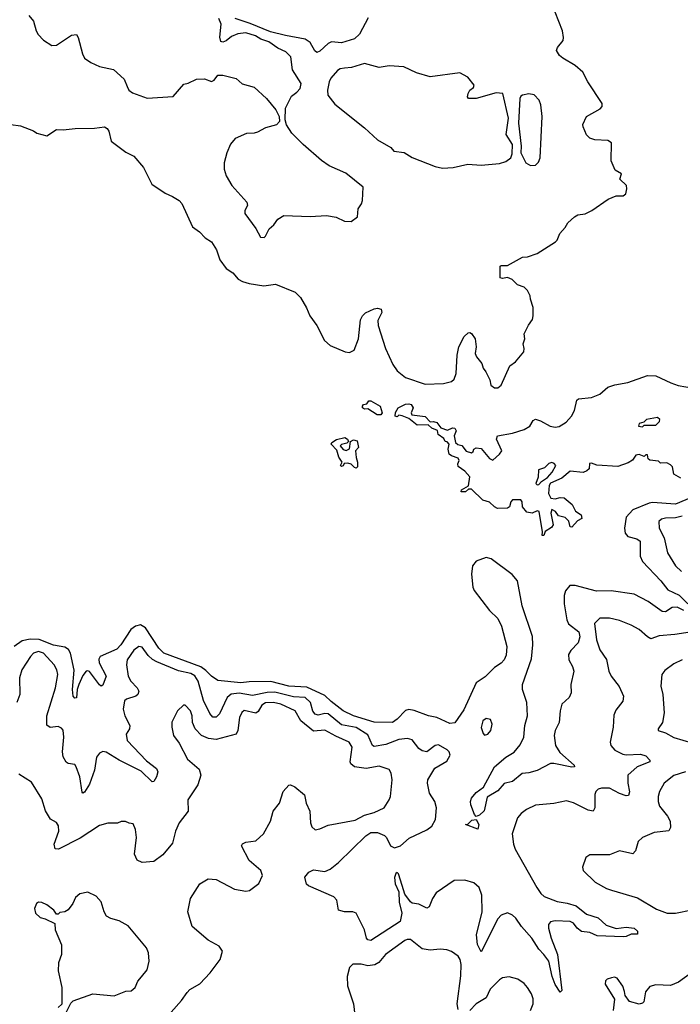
# Model space of a CAD drawing. Extents: x 2220333 to 2384341, y 721037 to 894043.
# Tile 219 of 256: x 2284450 to 2288464, y 858312 to 864293. Entities that reach past the tile are written whole.
import ezdxf

# ---------------------------------------------------------------- set-up
doc = ezdxf.new("R2010")
doc.units = 0

msp = doc.modelspace()

# ---------------------------------------------------------------- linework, layer by layer
at = {"layer": '0CON10XD'}
for points in [[(2284396.1, 863656.1), (2284455, 863647.5), (2284535, 863617.5), (2284555, 863603.3), (2284615, 863586.7), (2284675, 863626.7), (2284715, 863623.3), (2284788.3, 863631.7), (2284905, 863634.2), (2284965, 863643.3), (2284981.7, 863631.7), (2284991.2, 863615), (2285006.7, 863555), (2285095, 863488.8), (2285143.9, 863463.9), (2285203.3, 863395), (2285252.5, 863295), (2285335, 863240), (2285379.5, 863219.5), (2285418.8, 863195), (2285436.3, 863176.3), (2285500.8, 863035), (2285542, 863005), (2285577.7, 862967.7), (2285615, 862943.3), (2285645.7, 862895), (2285666.9, 862835), (2285705, 862782.5), (2285745.8, 862755), (2285778, 862718), (2285805, 862703.3), (2285845, 862690), (2285934.1, 862675.9), (2286005, 862686.2), (2286125, 862637.5), (2286157.5, 862605), (2286193.6, 862543.6), (2286213.8, 862495), (2286256, 862435), (2286302, 862345), (2286336.2, 862315), (2286427.5, 862275), (2286455, 862272.2), (2286482.5, 862285), (2286509.2, 862355), (2286520.3, 862469.7), (2286533.3, 862495), (2286552.5, 862512.5), (2286605, 862536), (2286625, 862540), (2286646.7, 862535), (2286650, 862515), (2286625.7, 862465), (2286628, 862435), (2286672.9, 862295), (2286718.1, 862198.1), (2286745, 862160), (2286795, 862119.4), (2286915, 862078.9), (2287026.4, 862083.6), (2287074.3, 862095.7), (2287090.3, 862109.7), (2287103.1, 862145), (2287109.1, 862255), (2287117.8, 862305), (2287151.1, 862368.9), (2287175, 862391.2), (2287185, 862393.3), (2287195, 862386.7), (2287218.8, 862355), (2287224, 862305), (2287218, 862265), (2287226.2, 862245), (2287258.8, 862205), (2287266.4, 862176.4), (2287283.3, 862155), (2287306.2, 862105), (2287313.9, 862073.9), (2287335, 862057.5), (2287355, 862056.7), (2287375, 862072.5), (2287429.5, 862190.5), (2287463.3, 862215), (2287514.2, 862275.8), (2287516.2, 862295), (2287508.8, 862325), (2287518.8, 862355), (2287516.7, 862385), (2287541.7, 862438.3), (2287567.1, 862472.9), (2287571.2, 862495), (2287570, 862545), (2287553.3, 862595), (2287552.5, 862615), (2287535, 862647.5), (2287515, 862667.5), (2287475, 862683.3), (2287442.5, 862715), (2287415, 862726.7), (2287385, 862721.2), (2287370, 862725), (2287370, 862795), (2287375, 862800), (2287415, 862800), (2287505, 862850), (2287535, 862852.5), (2287595, 862872.5), (2287706.4, 862943.6), (2287716.2, 862953.8), (2287732.5, 862995), (2287765, 863030), (2287780.7, 863059.3), (2287822.5, 863095), (2287842.7, 863107.3), (2287885.8, 863114.2), (2287925.9, 863134.1), (2288026.1, 863203.9), (2288075, 863223.3), (2288116.4, 863223.6), (2288132.5, 863235), (2288140, 863265), (2288136.7, 863285), (2288096.7, 863325), (2288107, 863357), (2288068.3, 863378.3), (2288044.2, 863435), (2288046.7, 863545), (2288025, 863560), (2287945, 863564.3), (2287915, 863574.2), (2287895, 863594), (2287873.3, 863643.3), (2287872.5, 863657.5), (2287894.2, 863705), (2287977.9, 863752.1), (2287988.8, 863765), (2287988.8, 863785), (2287901.9, 863915), (2287872.2, 863975), (2287825.3, 864015.3), (2287749.7, 864059.7), (2287731.2, 864075), (2287711.2, 864105), (2287718, 864125), (2287752.4, 864167.6), (2287755.5, 864185), (2287747.9, 864225), (2287660, 864455)], [(2284505, 864318), (2284534.2, 864285), (2284550.8, 864225), (2284563.2, 864203.2), (2284595, 864168.8), (2284645, 864136.2), (2284675, 864138), (2284765, 864198.8), (2284795, 864202.5), (2284805.8, 864185.8), (2284831.2, 864085), (2284845, 864058.8), (2284883, 864033), (2284935, 864009.2), (2285020.5, 863990.5), (2285085, 863932.5), (2285103.3, 863886.7), (2285114.4, 863864.4), (2285135, 863848), (2285225, 863816.7), (2285382.5, 863827.5), (2285448.3, 863901.7), (2285475, 863907.5), (2285525, 863932.5), (2285573, 863933), (2285615, 863916.7), (2285632.5, 863925), (2285653.9, 863956.1), (2285685, 863956.7), (2285766.4, 863936.4), (2285803, 863903), (2285875, 863883.3), (2285950, 863815), (2286006.1, 863746.1), (2286027.5, 863705), (2286030, 863675), (2286010, 863655), (2285945, 863636.7), (2285895, 863610), (2285875, 863603.3), (2285828.3, 863601.7), (2285759.3, 863570.7), (2285732.3, 863537.7), (2285710, 863485), (2285693.6, 863423.6), (2285693.8, 863385), (2285704.1, 863344.1), (2285740, 863285), (2285830, 863185), (2285834.2, 863165), (2285818, 863135), (2285818, 863115), (2285885, 863023.8), (2285913, 862973), (2285935, 862970), (2285945, 862977.5), (2285967, 863023), (2285995, 863047.5), (2286018.3, 863081.7), (2286055, 863104), (2286215, 863096.9), (2286315, 863104.3), (2286372.9, 863092.9), (2286425, 863070), (2286465, 863067.5), (2286502.5, 863095), (2286507.5, 863145), (2286527.5, 863175), (2286532.5, 863195), (2286537.5, 863275), (2286431.4, 863361.4), (2286331.2, 863405), (2286285, 863438.8), (2286173.8, 863535), (2286105, 863603.3), (2286072.5, 863655), (2286062.5, 863685), (2286066.2, 863755), (2286102.1, 863827.9), (2286135, 863852), (2286154.3, 863875), (2286160, 863905), (2286108.4, 863988.4), (2286097.8, 864067.8), (2286067.5, 864097.5), (2286019.3, 864119.3), (2285965, 864158.9), (2285915.7, 864175.7), (2285882.3, 864195), (2285825, 864212.7), (2285775, 864207.4), (2285738.2, 864191.8), (2285705, 864164), (2285685, 864157.3), (2285671.6, 864161.6), (2285666, 864186), (2285675.2, 864265), (2285660.3, 864300.3)], [(2286567.3, 864305), (2286516, 864205), (2286485, 864176.5), (2286405, 864152.5), (2286345, 864158.5), (2286325, 864147.8), (2286275, 864101.8), (2286255, 864093.6), (2286243.1, 864103.1), (2286215.5, 864155.5), (2286185.5, 864175.5), (2286066.5, 864196.5), (2285975, 864220), (2285850.9, 864270.9), (2285759.6, 864299.6)], [(2287020.3, 863390.3), (2287085, 863394.4), (2287173.6, 863416.4), (2287255, 863409.4), (2287365, 863420.6), (2287405, 863430.8), (2287435, 863454.4), (2287442.1, 863477.9), (2287444.6, 863535), (2287406.1, 863595), (2287420.9, 863695), (2287386.2, 863845), (2287345, 863848), (2287225, 863814.6), (2287176.7, 863815), (2287171.9, 863825), (2287174.7, 863845.3), (2287185, 863864.2), (2287208.3, 863881.7), (2287212.9, 863895), (2287174.3, 863944.3), (2287125, 863970), (2286945, 863946), (2286860.5, 863970.5), (2286785, 864007.5), (2286695, 864013.3), (2286635, 864003.3), (2286545, 864026.7), (2286467.1, 864002.9), (2286425, 863998.9), (2286396.7, 863995), (2286380.6, 863985), (2286341.7, 863938.3), (2286330.9, 863915), (2286321.1, 863865), (2286322.5, 863835), (2286365, 863780), (2286545.5, 863635.5), (2286625, 863563.8), (2286705, 863516.7), (2286723.8, 863493.8), (2286785.6, 863485.6), (2286835.7, 863455.7), (2286975, 863400.6), (2287020.3, 863390.3)], [(2287555, 863408), (2287585, 863410), (2287602.1, 863427.9), (2287612.5, 863455), (2287624.3, 863705), (2287617.1, 863775), (2287606, 863805), (2287575.7, 863835.7), (2287545, 863842), (2287505, 863834), (2287495, 863828), (2287490, 863815), (2287482.1, 863665), (2287497.3, 863525), (2287494.8, 863485), (2287525, 863424.2), (2287555, 863408)], [(2287635, 861160), (2287625, 861160), (2287627, 861183), (2287606.2, 861306.2), (2287595, 861310.8), (2287565, 861295.7), (2287531.7, 861301.7), (2287506.2, 861335), (2287503.3, 861365), (2287495.7, 861375.7), (2287445, 861376.2), (2287434, 861365), (2287427.5, 861335), (2287415, 861326.7), (2287353.9, 861323.9), (2287335, 861333.3), (2287305, 861363.3), (2287264.2, 861374.2), (2287195, 861441.2), (2287178.3, 861441.7), (2287160, 861425), (2287132.5, 861425), (2287135, 861436.7), (2287178, 861462), (2287186, 861516), (2287155, 861550), (2287115, 861580), (2287112.5, 861595), (2287120, 861615), (2287115, 861630), (2287075, 861643.3), (2287060, 861655), (2287053.3, 861685), (2287060, 861715), (2287048.3, 861728.3), (2287035, 861730), (2287028.3, 861748.3), (2286993.6, 861773.6), (2286988.3, 861798.3), (2286955, 861811.2), (2286932.5, 861832.5), (2286865, 861830), (2286815, 861870), (2286775, 861887.5), (2286755, 861890), (2286745, 861880), (2286732.5, 861885), (2286733.6, 861906.4), (2286750, 861935), (2286795, 861958), (2286815, 861960), (2286828.8, 861955), (2286841.2, 861935), (2286830, 861905), (2286833.3, 861893.3), (2286915, 861882.5), (2286945, 861850), (2286965, 861852.5), (2286985, 861846.7), (2287010, 861815), (2287049.3, 861800.7), (2287080, 861815), (2287095, 861812.5), (2287103.3, 861795), (2287090, 861765), (2287097.5, 861725), (2287112.5, 861712.5), (2287136.4, 861706.4), (2287163, 861673), (2287195, 861662.5), (2287205, 861670), (2287210, 861685), (2287225, 861692.5), (2287255, 861687.5), (2287305, 861627.5), (2287325, 861617.5), (2287366.4, 861653.6), (2287380, 861675), (2287347.5, 861745), (2287353.9, 861766.1), (2287445, 861782.5), (2287515, 861802.9), (2287550, 861825), (2287571.2, 861858.8), (2287585, 861866.7), (2287615, 861857.1), (2287673.4, 861823.4), (2287705, 861818.2), (2287728, 861822), (2287771.7, 861848.3), (2287802.5, 861885), (2287820.6, 861919.4), (2287835, 861982.5), (2287845, 861990), (2287925, 861997.5), (2287975, 862018.8), (2288025, 862061.5), (2288066.2, 862075), (2288145, 862088.5), (2288265, 862130.9), (2288315, 862128.9), (2288407.6, 862087.6), (2288450.5, 862070.5), (2288545, 862055.4)], [(2286645, 861892.5), (2286623, 861893), (2286565, 861930), (2286545, 861927.5), (2286532.5, 861935), (2286532.5, 861945), (2286540, 861955), (2286560, 861960), (2286571.7, 861978.3), (2286585, 861977.5), (2286640, 861945), (2286652.5, 861905), (2286645, 861892.5)], [(2288235, 861820), (2288245, 861830), (2288315, 861830), (2288338.3, 861851.7), (2288340, 861865), (2288325, 861877.5), (2288260, 861865), (2288242.5, 861847.5), (2288215, 861840), (2288210, 861825), (2288235, 861820)], [(2286495, 861570), (2286485, 861572.5), (2286465, 861593.3), (2286445, 861600), (2286422.5, 861597.5), (2286415, 861582.5), (2286405, 861580), (2286400, 861585), (2286410, 861605), (2286388.8, 861635), (2286378, 861678), (2286342.5, 861715), (2286347.5, 861725), (2286375, 861743.3), (2286426, 861756), (2286442.5, 861745), (2286448.3, 861731.7), (2286438.8, 861721.2), (2286405, 861712.5), (2286397.5, 861705), (2286415, 861682.5), (2286435, 861676.7), (2286453.6, 861686.4), (2286460, 861730), (2286479.3, 861740.7), (2286500, 861735), (2286510, 861695), (2286490, 861675), (2286493.9, 861633.9), (2286503.8, 861605), (2286502.5, 861577.5), (2286495, 861570)], [(2288468.3, 861508.3), (2288425, 861532.5), (2288416.4, 861576.4), (2288405, 861590), (2288381.7, 861601.7), (2288345, 861600), (2288331.7, 861611.7), (2288278.3, 861618.3), (2288270, 861625), (2288265, 861650), (2288255, 861650), (2288245, 861640), (2288215, 861652.5), (2288195, 861647.5), (2288173, 861617), (2288148.3, 861601.7), (2288085, 861580), (2287957, 861587), (2287925, 861600), (2287913, 861597), (2287910, 861565), (2287897, 861553), (2287875, 861542.5), (2287795, 861550), (2287745, 861507.5), (2287675, 861477.5), (2287667, 861463), (2287663.8, 861415), (2287677, 861387), (2287705, 861382), (2287735, 861390), (2287758.8, 861388.8), (2287807.7, 861347.7), (2287827, 861307), (2287862.5, 861285), (2287866.1, 861263.9), (2287840.7, 861249.3), (2287805, 861210), (2287795, 861212.5), (2287787, 861247), (2287765, 861270), (2287725, 861280), (2287706.4, 861306.4), (2287683, 861317), (2287677.5, 861295), (2287691.2, 861225), (2287681.4, 861208.6), (2287643.3, 861185), (2287635, 861160)], [(2287595, 861467.5), (2287605, 861470), (2287621.2, 861488.8), (2287658, 861512), (2287686.7, 861545), (2287707.5, 861585), (2287698.3, 861598.3), (2287683.3, 861603.3), (2287665, 861598), (2287638.7, 861571.3), (2287601.8, 861558.2), (2287600, 861515), (2287587.5, 861475), (2287595, 861467.5)], [(2288575, 861409.7), (2288435, 861349.6), (2288295, 861360.7), (2288275, 861357.4), (2288175, 861316.1), (2288135, 861271.9), (2288126.2, 861205), (2288130.2, 861175), (2288145, 861154), (2288200.5, 861140.5), (2288221.1, 861125), (2288220.8, 861035), (2288235, 861001.8), (2288346.7, 860885), (2288389.1, 860829.1), (2288457.8, 860797.8), (2288510.9, 860745)], [(2288475, 861277.3), (2288435, 861267.7), (2288375.4, 861265.4), (2288351.1, 861258.9), (2288334, 861245), (2288335.6, 861205), (2288367.3, 861145), (2288385.6, 861055), (2288434.8, 860974.8), (2288470.9, 860940.9)], [(2288485.2, 860705.2), (2288445, 860724.6), (2288415, 860722.7), (2288375, 860696.9), (2288355, 860698.2), (2288268.8, 860758.8), (2288185, 860803.9), (2288045, 860824.7), (2287955, 860820.9), (2287825, 860857.1), (2287793.4, 860856.6), (2287766.4, 860823.6), (2287757.9, 860795), (2287759.1, 860745), (2287775, 860648), (2287785, 860623.5), (2287848.2, 860575), (2287854.6, 860545), (2287842.9, 860507.1), (2287798.3, 860461.7), (2287785, 860436.7), (2287787.5, 860405), (2287809.1, 860365), (2287816.5, 860335), (2287800, 860255), (2287802, 860205), (2287789.2, 860175), (2287745.4, 860134.6), (2287734.6, 860095), (2287727.9, 860025), (2287704.6, 859975), (2287698.7, 859945), (2287706.5, 859885), (2287731.7, 859841.7), (2287820, 859765), (2287822.5, 859755), (2287805, 859751.9), (2287695, 859775.5), (2287675.5, 859774.5), (2287595, 859732.9), (2287545, 859718.6), (2287503.3, 859715), (2287445, 859666), (2287395, 859654.2), (2287355, 859608.1), (2287290.2, 859569.8), (2287272, 859488), (2287245, 859461.2), (2287225, 859452.5), (2287214.4, 859464.4), (2287190.9, 859525), (2287188.8, 859545), (2287196.5, 859565), (2287225, 859599.2), (2287267.9, 859632.1), (2287335.6, 859755), (2287405, 859814), (2287455.8, 859844.3), (2287491.9, 859888.1), (2287514.5, 859935), (2287520, 860005), (2287535.5, 860065), (2287532.5, 860145), (2287505.5, 860225), (2287505.4, 860254.6), (2287559.6, 860410.4), (2287568.2, 860495), (2287565.7, 860545.7), (2287503.6, 860733.6), (2287475, 860884), (2287442.4, 860922.4), (2287315, 861018.9), (2287285, 861026.9), (2287225, 861004.2), (2287202.3, 860975), (2287194.8, 860925), (2287203.5, 860846.5), (2287211.9, 860825), (2287305.4, 860705), (2287355, 860655.6), (2287378.5, 860608.5), (2287411.2, 860485), (2287406.5, 860433.5), (2287394.4, 860405.6), (2287375.4, 860385), (2287335, 860358.6), (2287278.1, 860301.9), (2287223.8, 860265), (2287148.1, 860101.9), (2287095, 860021.9), (2287065, 860017.1), (2286985, 860055.3), (2286933.9, 860063.9), (2286847.4, 860097.4), (2286815, 860103.1), (2286795, 860096.4), (2286745, 860043.8), (2286715, 860024), (2286605, 860026.6), (2286478.5, 860065), (2286415, 860094.8), (2286342.6, 860152.6), (2286305, 860188.8), (2286195, 860239.3), (2286085, 860245.8), (2285976.7, 860273.3), (2285845, 860271.6), (2285794.8, 860265.2), (2285655, 860280), (2285615, 860304.6), (2285580.7, 860340.7), (2285551.4, 860361.4), (2285326, 860445), (2285296.3, 860475), (2285215, 860599.4), (2285185, 860616.6), (2285155, 860610.2), (2285125, 860588.6), (2285064.7, 860495), (2285041.2, 860468.8), (2284938.9, 860425), (2284930.6, 860409.4), (2284932.5, 860387.5), (2284975.4, 860305), (2284955, 860250.8), (2284945, 860245.6), (2284935, 860252.1), (2284875, 860332.9), (2284865, 860338.9), (2284855, 860336.7), (2284835, 860310.6), (2284809.3, 860255), (2284800, 860225), (2284795.5, 860174.5), (2284785, 860171.4), (2284774.7, 860185), (2284771.3, 860225), (2284782.4, 860342.4), (2284758.8, 860445), (2284747, 860467), (2284725, 860480.7), (2284655, 860494.5), (2284568.8, 860528.8), (2284515, 860530.7), (2284465, 860520.8), (2284416.8, 860485)], [(2288525, 860573.4), (2288432.1, 860557.9), (2288335, 860549.6), (2288285, 860533.3), (2288265, 860544.3), (2288215, 860590), (2288166.1, 860616.1), (2288095, 860644.4), (2288035, 860658.8), (2287975, 860656.9), (2287943.5, 860625), (2287956, 860526), (2287975, 860466.2), (2288016.2, 860406.2), (2288030.6, 860335), (2288044.4, 860305), (2288092.6, 860242.6), (2288120, 860185), (2288115, 860153.3), (2288071.7, 860098.3), (2288060.9, 860069.1), (2288056.5, 859995), (2288038.6, 859905), (2288042.9, 859885), (2288065.9, 859855.9), (2288115, 859830.8), (2288135, 859826.8), (2288221.8, 859831.8), (2288255, 859820.9), (2288278.6, 859795), (2288278.8, 859785), (2288202.5, 859755), (2288146.1, 859703.9), (2288145.3, 859655), (2288156.2, 859603.8), (2288148.9, 859581.1), (2288135, 859578.1), (2288095, 859593.1), (2288034.5, 859625.5), (2287985.6, 859625.6), (2287965, 859618.6), (2287951.4, 859605), (2287945, 859587.5), (2287945.5, 859505), (2287935, 859486), (2287905, 859490.6), (2287815, 859536.7), (2287772.1, 859547.9), (2287695, 859531.1), (2287585, 859521.1), (2287530, 859495), (2287498, 859472), (2287474.4, 859445), (2287442.8, 859347.2), (2287450, 859285), (2287461.4, 859255), (2287592.6, 859022.6), (2287616, 858985), (2287637.6, 858967.6), (2287716.9, 858936.9), (2287776.4, 858926.4), (2287830.8, 858910.7), (2287895, 858860.8), (2287965, 858836.7), (2288013.3, 858793.3), (2288075, 858772.7), (2288135, 858780.7), (2288185, 858774.5), (2288205, 858756), (2288205, 858737.5), (2288165, 858739.4), (2288136, 858724), (2288118.1, 858721.9), (2287958.8, 858728.8), (2287915, 858748.2), (2287865, 858753.8), (2287836.9, 858775), (2287815, 858804.5), (2287795, 858814.7), (2287705, 858820), (2287675, 858814.3), (2287662.6, 858797.4), (2287662.7, 858775), (2287678.9, 858715), (2287717.3, 858615), (2287743.9, 858396.1), (2287735, 858386.2), (2287705, 858432.9), (2287685, 858480.8), (2287665.3, 858575.3), (2287635.7, 858615.7), (2287605, 858647.5), (2287563.1, 858715), (2287498.6, 858785), (2287465, 858836.5), (2287445, 858854.5), (2287415, 858867.3), (2287375, 858853.8), (2287355, 858831.1), (2287255, 858632), (2287232.9, 858675), (2287225.8, 858734.2), (2287259.8, 858875), (2287258.9, 858975), (2287241.5, 859021.5), (2287210.2, 859050.2), (2287155, 859067.1), (2287090.8, 859065), (2286981.5, 858988.5), (2286957.9, 858955), (2286938.6, 858905), (2286925, 858897.1), (2286875, 858920.8), (2286835, 858927.5), (2286825, 858935.8), (2286790.7, 858980.7), (2286774.2, 859035), (2286753.1, 859105), (2286745, 859112.5), (2286735, 859107.7), (2286728.2, 859081.8), (2286732.6, 859045), (2286754.3, 858995), (2286756.6, 858933.4), (2286771.5, 858865), (2286763, 858815), (2286585, 858699.5), (2286565.4, 858705), (2286558.2, 858715), (2286545.3, 858765.3), (2286495, 858866), (2286475, 858873.8), (2286424.1, 858874.1), (2286387.5, 858885), (2286376.7, 858945), (2286360, 858965), (2286205, 859031.9), (2286192.5, 859042.5), (2286183.8, 859085), (2286206.9, 859115), (2286235, 859128.3), (2286305, 859119.3), (2286336.4, 859133.6), (2286386.6, 859173.4), (2286553.7, 859336.3), (2286584.3, 859355), (2286625.2, 859355.2), (2286667.6, 859337.6), (2286680.2, 859325), (2286704.5, 859274.5), (2286727, 859263), (2286764.1, 859275.9), (2286817.9, 859322.1), (2286925, 859371.5), (2286955, 859394.5), (2286976.4, 859435), (2286983.3, 859505), (2286972.2, 859545), (2286940.9, 859595), (2286928.8, 859655), (2286930.5, 859675), (2286973, 859747), (2287045, 859788.8), (2287066, 859825), (2287060, 859845), (2287047.8, 859857.8), (2286995, 859887.5), (2286975, 859884), (2286925, 859846), (2286895, 859851.4), (2286875, 859867.1), (2286835, 859918.6), (2286807.7, 859927.7), (2286755, 859920.6), (2286675, 859890.6), (2286605, 859878.8), (2286594.6, 859885), (2286565, 859949.3), (2286495, 859994), (2286405, 860010.2), (2286325, 860076.3), (2286305, 860079.2), (2286265, 860068.8), (2286245, 860074.1), (2286232.2, 860092.2), (2286216.6, 860146.6), (2286185.5, 860175), (2286115, 860181), (2286001.7, 860208.3), (2285955, 860206.6), (2285865, 860188.4), (2285785, 860202.1), (2285735, 860195.7), (2285710.6, 860175), (2285663.8, 860076.2), (2285645, 860057.5), (2285625, 860055.6), (2285605, 860077.8), (2285567, 860157), (2285534.5, 860274.5), (2285515, 860307.8), (2285491, 860321), (2285415, 860338), (2285283.1, 860393.1), (2285257.4, 860407.4), (2285232, 860432), (2285195, 860482.7), (2285175, 860485.4), (2285145, 860463.8), (2285104, 860405), (2285100, 860375), (2285109.2, 860305), (2285125.5, 860275), (2285165, 860235.7), (2285173.6, 860215), (2285167.5, 860195), (2285156.7, 860185), (2285100, 860165), (2285087.1, 860155), (2285079.6, 860105), (2285090, 860065), (2285120, 860005), (2285116.9, 859985), (2285097.6, 859952.4), (2285103.8, 859915), (2285221.3, 859791.3), (2285282.5, 859745), (2285289.2, 859725), (2285280.8, 859695), (2285265, 859666.2), (2285255, 859664), (2285188.3, 859728.3), (2285055.5, 859795.5), (2284975, 859844.4), (2284955, 859848.1), (2284935, 859838.6), (2284916.7, 859813.3), (2284905.4, 859734.6), (2284875, 859649.5), (2284845, 859601.5), (2284835, 859595.7), (2284830, 859600), (2284815.3, 859695), (2284794.2, 859755), (2284785, 859768.8), (2284745.8, 859775.8), (2284733.6, 859783.6), (2284715.6, 859815), (2284711.1, 859845), (2284719.5, 859935), (2284715, 859976.7), (2284705, 859990), (2284685, 860000.8), (2284635, 859992.9), (2284615, 860008.8), (2284614.6, 860065), (2284668.9, 860235), (2284682.7, 860315), (2284676.4, 860345), (2284659.4, 860375), (2284595, 860445.4), (2284565, 860455.4), (2284535, 860444.4), (2284515.6, 860425), (2284463.1, 860345), (2284448.6, 860295), (2284452.2, 860195), (2284433.8, 860146.2)], [(2288475, 860404.4), (2288425, 860381.1), (2288370.7, 860339.3), (2288351.2, 860315), (2288347.1, 860245), (2288359.1, 860195), (2288366.6, 860083.4), (2288355.8, 860024.2), (2288330, 859985), (2288330, 859975), (2288375, 859961.2), (2288425, 859932.2), (2288535, 859900)], [(2285370, 858265), (2285434.6, 858335.4), (2285467.1, 858385), (2285485, 858401.9), (2285545, 858437.5), (2285607, 858503), (2285669.2, 858585), (2285683.3, 858635), (2285663.3, 858665), (2285595, 858701.9), (2285499.2, 858785), (2285471.2, 858875), (2285489.2, 858955), (2285546, 859045), (2285595, 859073.8), (2285645, 859070.8), (2285755, 859012.2), (2285790, 859005), (2285825, 858998.6), (2285846.5, 859003.5), (2285903.9, 859046.1), (2285926.7, 859095), (2285915.9, 859125.9), (2285845, 859186.2), (2285798, 859275), (2285805, 859286.2), (2285825, 859298), (2285885, 859306.2), (2285932.4, 859347.6), (2285974.2, 859425), (2285991.1, 859485), (2286029.4, 859535), (2286050.8, 859605), (2286085, 859643.3), (2286096.4, 859646.4), (2286122.7, 859632.7), (2286180, 859585), (2286192, 859535), (2286212.9, 859485), (2286216.7, 859415), (2286225, 859390), (2286245, 859372.5), (2286275, 859377.5), (2286325, 859400), (2286488.3, 859431.7), (2286545, 859460.8), (2286605, 859476.5), (2286665, 859505.8), (2286695, 859553.8), (2286702.9, 859575), (2286714.2, 859675), (2286707, 859717), (2286695, 859738.8), (2286635, 859758.6), (2286555, 859744.7), (2286484.4, 859754.4), (2286462.9, 859772.9), (2286457.9, 859785), (2286471.5, 859875), (2286452.9, 859905), (2286370.9, 859940.9), (2286305, 859978.2), (2286235, 859970.6), (2286159.1, 860035), (2286124.5, 860095), (2286036.4, 860136.4), (2285992.5, 860145), (2285945, 860143), (2285921.1, 860128.9), (2285899.3, 860090.7), (2285885, 860081.2), (2285813.4, 860096.6), (2285800, 860085), (2285786.1, 860055), (2285776.2, 859975), (2285765, 859952.7), (2285645, 859921.6), (2285597.2, 859927.2), (2285554.7, 859944.7), (2285517.5, 859985), (2285500, 860025), (2285498.2, 860065), (2285488.9, 860095), (2285455, 860130), (2285445, 860130), (2285408.8, 860095), (2285374.2, 860025.8), (2285374, 859995), (2285386, 859945), (2285418.6, 859898.6), (2285470.9, 859800.9), (2285540.8, 859740.8), (2285550.8, 859705), (2285532.3, 859645), (2285472, 859555), (2285474.3, 859485), (2285420, 859415), (2285397.3, 859365), (2285379.8, 859290.2), (2285320.6, 859219.4), (2285265, 859180.6), (2285195, 859174.3), (2285165, 859188.8), (2285148.6, 859225), (2285160.9, 859325), (2285154.3, 859375), (2285139.3, 859409.3), (2285115, 859413.3), (2285093, 859423), (2285067, 859423), (2285045, 859413.3), (2284987, 859413), (2284935, 859398.8), (2284817.8, 859322.2), (2284686.7, 859255), (2284665, 859256.2), (2284659.6, 859285), (2284687.5, 859365), (2284687, 859397), (2284675, 859415.8), (2284637.7, 859437.7), (2284607.5, 859487.5), (2284585, 859560), (2284522.7, 859662.7), (2284445, 859710)], [(2287275, 859947.5), (2287295, 859953.8), (2287314, 859975), (2287322, 860015), (2287311.7, 860041.7), (2287285, 860048.8), (2287263.8, 860035), (2287254.3, 859994.3), (2287266.4, 859956.4), (2287275, 859947.5)], [(2288495, 859723.9), (2288425, 859701.2), (2288365.8, 859655), (2288338.6, 859605), (2288330, 859575), (2288330, 859545), (2288337.8, 859515), (2288385.7, 859455.7), (2288402.3, 859425), (2288404.5, 859385.5), (2288395, 859366), (2288305, 859356.9), (2288235, 859326), (2288208.8, 859301.2), (2288192, 859245), (2288175, 859226.2), (2288095, 859244.2), (2288035, 859220.8), (2287915, 859220), (2287890, 859205), (2287870, 859145), (2287874.2, 859124.2), (2287946.7, 859055), (2288016.7, 859015), (2288045.6, 859005.6), (2288205, 858959.2), (2288320.7, 858890.7), (2288385, 858866.7), (2288435, 858865.5), (2288535, 858886.2)], [(2287235, 859376.7), (2287160, 859405), (2287172.5, 859407.5), (2287198.3, 859431.7), (2287225, 859434), (2287239.5, 859405), (2287235, 859376.7)], [(2284730.7, 858259.3), (2284761.7, 858318.3), (2284775, 858332.5), (2284894.5, 858375.5), (2285025, 858364.2), (2285095, 858392.9), (2285127.5, 858395), (2285152, 858415), (2285167.3, 858452.7), (2285190.8, 858479.2), (2285225, 858522.5), (2285238, 858575), (2285234, 858625), (2285221.2, 858655), (2285108.8, 858788.8), (2285055, 858820), (2285005, 858833.8), (2284978.3, 858848.3), (2284963.8, 858875), (2284945.8, 858935), (2284915, 858970), (2284865, 858994), (2284816.4, 858983.6), (2284789.3, 858960.7), (2284773.8, 858925), (2284745, 858886.7), (2284725, 858873.3), (2284695, 858870), (2284685, 858860), (2284675, 858860), (2284657.5, 858885), (2284615, 858916.2), (2284585, 858931.2), (2284565, 858932.5), (2284552.5, 858925), (2284540, 858895), (2284546.7, 858865), (2284575, 858840), (2284605, 858832.5), (2284663, 858803), (2284666.2, 858765), (2284703.9, 858673.9), (2284703.9, 858613.9), (2284686.2, 858565), (2284684.2, 858515.8), (2284706, 858415), (2284707, 858313), (2284685, 858292.5)], [(2287115, 858280), (2287109.3, 858315), (2287130, 858485), (2287132.2, 858555), (2287126.9, 858585), (2287115, 858603.8), (2287075, 858634), (2287045, 858642.5), (2287005, 858647.1), (2286945, 858641.5), (2286895, 858648.5), (2286825, 858705.8), (2286805, 858706.9), (2286790.2, 858699.8), (2286673.8, 858615), (2286633.2, 858566.8), (2286607.6, 858552.4), (2286565.6, 858545.6), (2286525, 858555.6), (2286475, 858555.8), (2286454.2, 858535.8), (2286439.5, 858480.5), (2286443.1, 858425), (2286478.1, 858315), (2286486.9, 858246.9)], [(2287554.4, 858275), (2287569.4, 858315), (2287569.4, 858345), (2287559.4, 858375), (2287535.4, 858415.4), (2287515, 858438), (2287476.7, 858465), (2287425, 858480), (2287385, 858472.5), (2287365, 858462), (2287308.1, 858405), (2287285, 858350.8), (2287225, 858314.4), (2287184.7, 858275.3)], [(2288563.6, 858526.4), (2288453.8, 858446.2), (2288405, 858427.1), (2288315, 858431.2), (2288279.5, 858420.5), (2288252.3, 858387.7), (2288242.3, 858327.7), (2288235, 858318.8), (2288215, 858314), (2288155, 858329.2), (2288130, 858365), (2288125, 858390)], [(2288125, 858390), (2288115, 858422.5), (2288080.7, 858470.7), (2288065, 858476.7), (2288047, 858473), (2288020, 858465), (2288010, 858455), (2288007.5, 858435), (2288064.1, 858344.1), (2288056, 858275)]]:
    msp.add_lwpolyline(points, dxfattribs=at)

doc.saveas('drawing.dxf')
